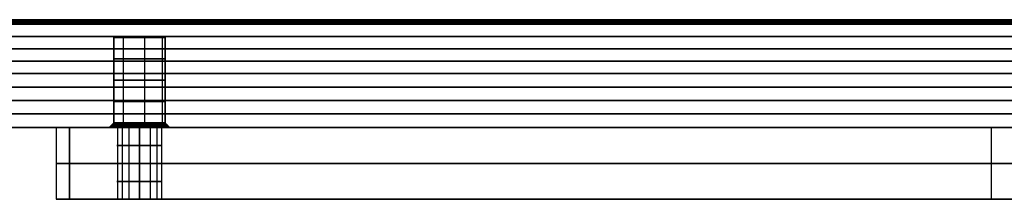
# Model space of a CAD drawing. Header units: millimetres. Extents: x -350 to 350, y -7 to 710.
# Tile 12 of 14: x -214 to -105, y 690 to 710. Entities that reach past the tile are written whole.
import ezdxf

# ---------------------------------------------------------------- set-up
doc = ezdxf.new("R2010")
doc.units = ezdxf.units.MM
doc.header["$MEASUREMENT"] = 0
doc.layers.add('IGES LEVEL 10', color=7, linetype='Continuous')
doc.layers.add('IGES LEVEL 8', color=7, linetype='Continuous')

msp = doc.modelspace()

# ---------------------------------------------------------------- linework, layer by layer
at = {"layer": 'IGES LEVEL 10', "extrusion": (0, 1, 0)}
for centre, radius, start, end in [((0, 0, 709.5), 350, 360, 180), ((0, 0, 709.5), 350, 180, 360), ((0, 0, 710), 349.5, 360, 180), ((0, 0, 710), 349.5, 180, 360), ((200.82, 0, 708), 2.85, 180, 360), ((200.82, 0, 708), 2.85, 0, 180), ((0, 0, 704), 350, 0, 180), ((0, 0, 704), 350, 180, 360), ((200.82, 0, 698.5), 2.85, 180, 0), ((200.82, 0, 698.5), 2.85, 0, 180), ((0, 0, 698), 338, 0, 180), ((0, 0, 698), 338, 180, 0), ((200.82, 0, 698), 3.35, 180, 0), ((200.82, 0, 698), 3.35, 0, 180)]:
    msp.add_arc(centre, radius, start, end, dxfattribs=at)
at = {"layer": 'IGES LEVEL 10', "color": 253, "extrusion": (0, 1, 0)}
for centre, radius, start, end in [((0, 0, 709.5), 350, 360, 180), ((0, 0, 709.5), 350, 360, 180), ((0, 0, 709.5), 350, 180, 360), ((0, 0, 709.5), 350, 180, 360), ((0, 0, 709.63), 349.88, 180, 0), ((0, 0, 709.63), 349.88, 0, 180), ((0, 0, 709.75), 349.75, 0, 180), ((0, 0, 709.75), 349.75, 180, 0), ((0, 0, 709.88), 349.62, 0, 180), ((0, 0, 709.88), 349.62, 180, 0), ((0, 0, 710), 349.5, 360, 180), ((0, 0, 710), 349.5, 360, 180), ((0, 0, 710), 349.5, 180, 360), ((0, 0, 710), 349.5, 180, 360), ((0, 0, 708.13), 350, 0, 180), ((0, 0, 708.13), 350, 180, 360), ((200.82, 0, 708), 2.85, 180, 360), ((200.82, 0, 708), 2.85, 0, 180), ((200.82, 0, 708), 2.85, 180, 360), ((200.82, 0, 708), 2.85, 0, 180), ((0, 0, 706.75), 350, 0, 180), ((0, 0, 706.75), 350, 180, 360), ((0, 0, 705.38), 350, 0, 180), ((0, 0, 705.38), 350, 180, 360), ((200.82, 0, 705.63), 2.85, 180, 0), ((200.82, 0, 705.63), 2.85, 0, 180), ((0, 0, 704), 350, 0, 180), ((0, 0, 704), 350, 0, 180), ((0, 0, 704), 350, 180, 360), ((0, 0, 704), 350, 180, 360), ((200.82, 0, 703.25), 2.85, 180, 0), ((200.82, 0, 703.25), 2.85, 0, 180), ((0, 0, 702.5), 347, 0, 180), ((0, 0, 702.5), 347, 180, 360), ((0, 0, 701), 344, 0, 180), ((0, 0, 701), 344, 180, 360), ((200.82, 0, 700.88), 2.85, 180, 0), ((200.82, 0, 700.88), 2.85, 0, 180), ((0, 0, 699.5), 341, 0, 180), ((0, 0, 699.5), 341, 180, 360), ((200.82, 0, 698.5), 2.85, 180, 0), ((200.82, 0, 698.5), 2.85, 180, 0), ((200.82, 0, 698.5), 2.85, 0, 180), ((200.82, 0, 698.5), 2.85, 0, 180), ((0, 0, 698), 338, 0, 180), ((0, 0, 698), 338, 180, 0), ((200.82, 0, 698), 3.35, 180, 0), ((200.82, 0, 698), 3.35, 0, 180), ((200.82, 0, 698), 3.35, 180, 0), ((200.82, 0, 698), 3.35, 0, 180), ((200.82, 0, 698.13), 3.23, 180, 0), ((200.82, 0, 698.13), 3.23, 0, 180), ((200.82, 0, 698.25), 3.1, 180, 0), ((200.82, 0, 698.25), 3.1, 0, 180), ((200.82, 0, 698.38), 2.98, 180, 0), ((200.82, 0, 698.38), 2.98, 0, 180)]:
    msp.add_arc(centre, radius, start, end, dxfattribs=at)
at = {"layer": 'IGES LEVEL 10', "color": 253}
for points in [[(-349.5, 710), (0, 710), (349.5, 710)], [(-197.97, 708), (-200.82, 708), (-203.67, 708)], [(-203.67, 698.5), (-203.67, 703.25), (-203.67, 708)], [(-203.67, 708), (-203.67, 703.25), (-203.67, 698.5)], [(-202.63, 708, -2.2), (-202.63, 703.25, -2.2), (-202.63, 698.5, -2.2)], [(-202.63, 708, 2.2), (-202.63, 703.25, 2.2), (-202.63, 698.5, 2.2)], [(-200.82, 708, 2.85), (-200.82, 708), (-200.82, 708, -2.85)], [(-200.26, 708, -2.8), (-200.26, 703.25, -2.8), (-200.26, 698.5, -2.8)], [(-200.26, 708, 2.8), (-200.26, 703.25, 2.8), (-200.26, 698.5, 2.8)], [(-198.3, 708, -1.34), (-198.3, 703.25, -1.34), (-198.3, 698.5, -1.34)], [(-198.3, 708, 1.34), (-198.3, 703.25, 1.34), (-198.3, 698.5, 1.34)], [(-197.97, 708), (-197.97, 703.25), (-197.97, 698.5)], [(-197.97, 698.5), (-197.97, 703.25), (-197.97, 708)], [(-204.17, 698), (-203.92, 698.25), (-203.67, 698.5)], [(-203.67, 698.5), (-203.92, 698.25), (-204.17, 698)], [(-202.63, 698.5, -2.2), (-202.78, 698.25, -2.4), (-202.94, 698, -2.59)], [(-202.63, 698.5, 2.2), (-202.78, 698.25, 2.4), (-202.94, 698, 2.59)], [(-200.26, 698.5, -2.8), (-200.21, 698.25, -3.04), (-200.16, 698, -3.29)], [(-200.26, 698.5, 2.8), (-200.21, 698.25, 3.04), (-200.16, 698, 3.29)], [(-198.3, 698.5, -1.34), (-198.08, 698.25, -1.46), (-197.86, 698, -1.58)], [(-198.3, 698.5, 1.34), (-198.08, 698.25, 1.46), (-197.86, 698, 1.58)], [(-197.97, 698.5), (-197.72, 698.25), (-197.47, 698)], [(-197.47, 698), (-197.72, 698.25), (-197.97, 698.5)], [(-204.17, 698), (-271.08, 698), (-338, 698)], [(197.47, 698), (0, 698), (-197.47, 698)]]:
    msp.add_open_spline(points, degree=2, dxfattribs=at)
at = {"layer": 'IGES LEVEL 10'}
for points in [[(-203.67, 708), (-203.67, 703.25), (-203.67, 698.5)], [(-197.97, 698.5), (-197.97, 703.25), (-197.97, 708)], [(-203.67, 698.5), (-203.92, 698.25), (-204.17, 698)], [(-197.47, 698), (-197.72, 698.25), (-197.97, 698.5)]]:
    msp.add_open_spline(points, degree=2, dxfattribs=at)
at = {"layer": 'IGES LEVEL 10', "color": 253}
for points, knots in [([(-338, 698), (-338, 698, -16.6), (-334.74, 698, -49.65), (-328.27, 698, -82.23), (-318.63, 698, -114.01), (-305.92, 698, -144.69), (-290.26, 698, -173.98), (-271.81, 698, -201.59), (-250.74, 698, -227.26), (-227.26, 698, -250.74), (-201.59, 698, -271.81), (-173.98, 698, -290.26), (-144.69, 698, -305.92), (-114.01, 698, -318.63), (-82.23, 698, -328.27), (-49.65, 698, -334.74), (-16.6, 698, -338), (16.6, 698, -338), (49.65, 698, -334.74), (65.94, 698, -331.51), (82.23, 698, -328.27), (98.12, 698, -323.45), (114.01, 698, -318.63), (144.69, 698, -305.92), (173.98, 698, -290.26), (187.78, 698, -281.04), (201.59, 698, -271.81), (214.42, 698, -261.28), (227.26, 698, -250.74), (250.74, 698, -227.26), (261.28, 698, -214.42), (271.81, 698, -201.59), (281.04, 698, -187.78), (290.26, 698, -173.98), (305.92, 698, -144.69), (318.63, 698, -114.01), (323.45, 698, -98.12), (328.27, 698, -82.23), (331.51, 698, -65.94), (334.74, 698, -49.65), (336.37, 698, -33.13), (338, 698, -16.6), (338, 698)], [0, 0, 0, 0.03125, 0.0625, 0.09375, 0.125, 0.15625, 0.1875, 0.21875, 0.25, 0.28125, 0.3125, 0.34375, 0.375, 0.40625, 0.4375, 0.46875, 0.5, 0.53125, 0.5625, 0.5625, 0.59375, 0.59375, 0.625, 0.65625, 0.6875, 0.6875, 0.71875, 0.71875, 0.75, 0.78125, 0.78125, 0.8125, 0.8125, 0.84375, 0.875, 0.90625, 0.90625, 0.9375, 0.9375, 0.96875, 0.96875, 1, 1, 1]), ([(338, 698), (338, 698, 16.6), (336.37, 698, 33.13), (334.74, 698, 49.65), (331.51, 698, 65.94), (328.27, 698, 82.23), (323.45, 698, 98.12), (318.63, 698, 114.01), (305.92, 698, 144.69), (290.26, 698, 173.98), (281.04, 698, 187.78), (271.81, 698, 201.59), (261.28, 698, 214.42), (250.74, 698, 227.26), (227.26, 698, 250.74), (214.42, 698, 261.28), (201.59, 698, 271.81), (187.78, 698, 281.04), (173.98, 698, 290.26), (144.69, 698, 305.92), (114.01, 698, 318.63), (98.12, 698, 323.45), (82.23, 698, 328.27), (65.94, 698, 331.51), (49.65, 698, 334.74), (33.13, 698, 336.37), (16.6, 698, 338), (-16.6, 698, 338), (-33.13, 698, 336.37), (-49.65, 698, 334.74), (-65.94, 698, 331.51), (-82.23, 698, 328.27), (-98.12, 698, 323.45), (-114.01, 698, 318.63), (-144.69, 698, 305.92), (-173.98, 698, 290.26), (-187.78, 698, 281.04), (-201.59, 698, 271.81), (-214.42, 698, 261.28), (-227.26, 698, 250.74), (-250.74, 698, 227.26), (-261.28, 698, 214.42), (-271.81, 698, 201.59), (-281.04, 698, 187.78), (-290.26, 698, 173.98), (-305.92, 698, 144.69), (-318.63, 698, 114.01), (-323.45, 698, 98.12), (-328.27, 698, 82.23), (-331.51, 698, 65.94), (-334.74, 698, 49.65), (-338, 698, 16.6), (-338, 698)], [1, 1, 1, 1.03125, 1.03125, 1.0625, 1.0625, 1.09375, 1.09375, 1.125, 1.15625, 1.1875, 1.1875, 1.21875, 1.21875, 1.25, 1.28125, 1.28125, 1.3125, 1.3125, 1.34375, 1.375, 1.40625, 1.40625, 1.4375, 1.4375, 1.46875, 1.46875, 1.5, 1.53125, 1.53125, 1.5625, 1.5625, 1.59375, 1.59375, 1.625, 1.65625, 1.6875, 1.6875, 1.71875, 1.71875, 1.75, 1.78125, 1.78125, 1.8125, 1.8125, 1.84375, 1.875, 1.90625, 1.90625, 1.9375, 1.9375, 1.96875, 2, 2, 2])]:
    msp.add_open_spline(points, degree=2, knots=knots, dxfattribs=at)
at = {"layer": 'IGES LEVEL 8', "extrusion": (0, 1, 0)}
for centre, radius, start, end in [((205.06, -0.26, 698), 5, 315, 45), ((200.82, 0, 698), 2.5, 270, 90), ((200.82, 0, 698), 2.5, 90, 270), ((205.06, -0.26, 690), 5, 315, 45), ((200.82, 0, 690), 2.5, 270, 90), ((200.82, 0, 690), 2.5, 90, 270)]:
    msp.add_arc(centre, radius, start, end, dxfattribs=at)
at = {"layer": 'IGES LEVEL 8', "color": 253, "extrusion": (0, 1, 0)}
for centre, radius, start, end in [((205.06, -0.26, 698), 5, 315, 45), ((205.06, -0.26, 698), 5, 315, 45), ((200.82, 0, 698), 2.5, 270, 90), ((200.82, 0, 698), 2.5, 270, 90), ((200.82, 0, 698), 2.5, 90, 270), ((200.82, 0, 698), 2.5, 90, 270), ((200.82, 0, 696), 2.5, 270, 90), ((200.82, 0, 696), 2.5, 90, 270), ((205.06, -0.26, 694), 5, 315, 45), ((200.82, 0, 694), 2.5, 270, 90), ((200.82, 0, 694), 2.5, 90, 270), ((200.82, 0, 692), 2.5, 270, 90), ((200.82, 0, 692), 2.5, 90, 270), ((205.06, -0.26, 690), 5, 315, 45), ((200.82, 0, 690), 2.5, 270, 90), ((200.82, 0, 690), 2.5, 270, 90), ((200.82, 0, 690), 2.5, 90, 270), ((200.82, 0, 690), 2.5, 90, 270)]:
    msp.add_arc(centre, radius, start, end, dxfattribs=at)
at = {"layer": 'IGES LEVEL 8', "color": 253, "extrusion": (-2.1705e-12, 1, -2.1705e-12)}
msp.add_arc((205.06, -0.26, 690), 5, 315, 45, dxfattribs=at)
at = {"layer": 'IGES LEVEL 8', "color": 253}
for points in [[(-210.06, 698, -0.26), (-210.06, 694, -0.26), (-210.06, 690, -0.26)], [(-210.06, 698, -0.26), (-206.68, 698, -0.26), (-203.31, 698, -0.26)], [(-3.54, 698, -208.86), (-106.07, 698, -106.33), (-208.6, 698, -3.8)], [(-208.6, 698, -3.8), (-208.6, 694, -3.8), (-208.6, 690, -3.8)], [(-208.6, 690, 3.28), (-208.6, 694, 3.28), (-208.6, 698, 3.28)], [(-208.6, 698, 3.28), (-106.07, 698, 105.81), (-3.54, 698, 208.34)], [(-208.6, 698, -3.8), (-208.6, 694, -3.8), (-208.6, 690, -3.8)], [(-208.6, 690, 3.28), (-208.6, 694, 3.28), (-208.6, 698, 3.28)], [(-208.6, 698, 3.28), (-106.07, 698, 105.81), (-3.54, 698, 208.34)], [(-3.54, 698, -208.86), (-106.07, 698, -106.33), (-208.6, 698, -3.8)], [(-203.27, 698, 0.49), (-203.27, 694, 0.49), (-203.27, 690, 0.49)], [(-202.75, 698, -1.59), (-202.75, 694, -1.59), (-202.75, 690, -1.59)], [(-202, 698, 2.2), (-202, 694, 2.2), (-202, 690, 2.2)], [(-200.82, 698, 2.5), (-200.82, 694, 2.5), (-200.82, 690, 2.5)], [(-200.82, 690, -2.5), (-200.82, 694, -2.5), (-200.82, 698, -2.5)], [(-200.82, 698, -2.5), (-200.82, 694, -2.5), (-200.82, 690, -2.5)], [(-200.82, 690, 2.5), (-200.82, 694, 2.5), (-200.82, 698, 2.5)], [(-199.64, 698, 2.2), (-199.64, 694, 2.2), (-199.64, 690, 2.2)], [(-198.89, 698, -1.59), (-198.89, 694, -1.59), (-198.89, 690, -1.59)], [(-198.37, 698, 0.49), (-198.37, 694, 0.49), (-198.37, 690, 0.49)], [(-198.33, 698, -0.26), (-117.08, 698, -0.26), (-35.84, 698, -0.26)], [(-106.07, 690, -106.33), (-106.07, 694, -106.33), (-106.07, 698, -106.33)], [(-106.07, 690, 105.81), (-106.07, 694, 105.81), (-106.07, 698, 105.81)], [(-208.6, 694, -3.8), (-106.07, 694, -106.33), (-3.54, 694, -208.86)], [(-3.54, 694, 208.34), (-106.07, 694, 105.81), (-208.6, 694, 3.28)], [(-210.06, 690, -0.26), (-206.68, 690, -0.26), (-203.31, 690, -0.26)], [(-208.6, 690, -3.8), (-106.07, 690, -106.33), (-3.54, 690, -208.86)], [(-3.54, 690, 208.34), (-106.07, 690, 105.81), (-208.6, 690, 3.28)], [(-208.6, 690, 3.28), (-106.07, 690, 105.81), (-3.54, 690, 208.34)], [(-3.54, 690, -208.86), (-106.07, 690, -106.33), (-208.6, 690, -3.8)], [(-198.33, 690, -0.26), (-117.08, 690, -0.26), (-35.84, 690, -0.26)]]:
    msp.add_open_spline(points, degree=2, dxfattribs=at)
at = {"layer": 'IGES LEVEL 8'}
for points in [[(-208.6, 698, -3.8), (-208.6, 694, -3.8), (-208.6, 690, -3.8)], [(-208.6, 690, 3.28), (-208.6, 694, 3.28), (-208.6, 698, 3.28)], [(-3.54, 698, -208.86), (-106.07, 698, -106.33), (-208.6, 698, -3.8)], [(-208.6, 698, 3.28), (-106.07, 698, 105.81), (-3.54, 698, 208.34)], [(-200.82, 690, 2.5), (-200.82, 694, 2.5), (-200.82, 698, 2.5)], [(-200.82, 698, -2.5), (-200.82, 694, -2.5), (-200.82, 690, -2.5)], [(-3.54, 690, -208.86), (-106.07, 690, -106.33), (-208.6, 690, -3.8)], [(-208.6, 690, 3.28), (-106.07, 690, 105.81), (-3.54, 690, 208.34)]]:
    msp.add_open_spline(points, degree=2, dxfattribs=at)

doc.saveas('drawing.dxf')
